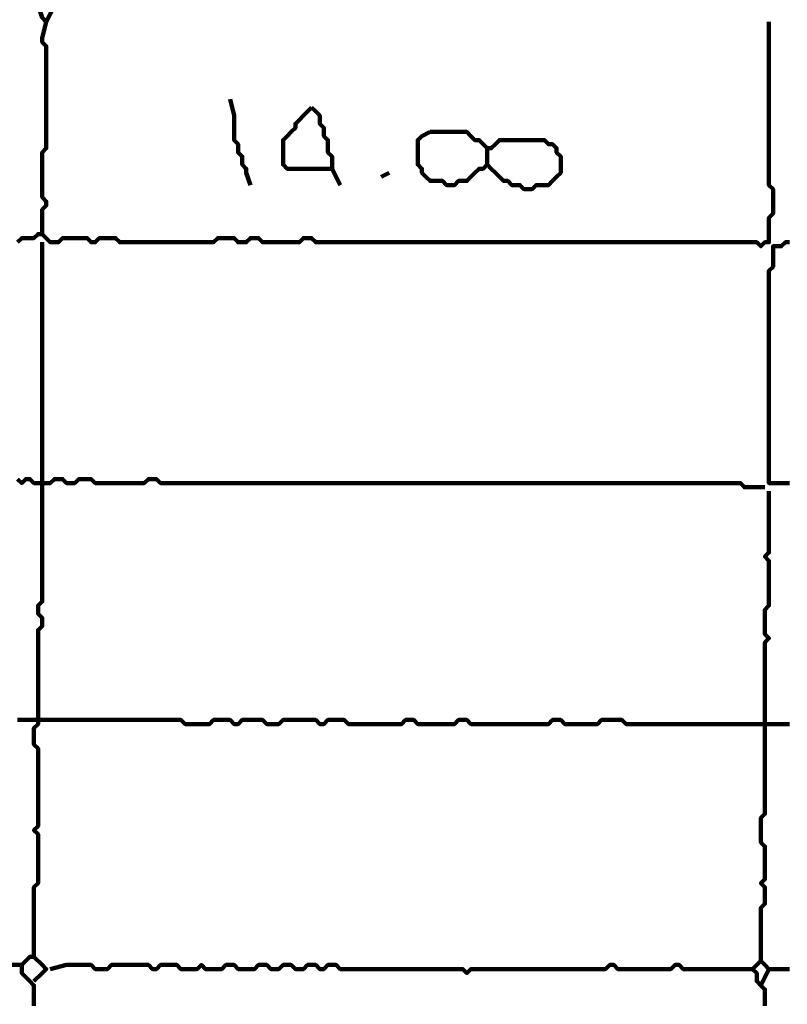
# Model space of a CAD drawing. Header units: metres. Extents: x 1959 to 4131, y 3282 to 4313.
# Tile 121 of 256: x 2374.91 to 2376.65, y 4296.73 to 4298.95. Entities that reach past the tile are written whole.
import ezdxf

# ---------------------------------------------------------------- set-up
doc = ezdxf.new("R2010")
doc.units = ezdxf.units.M
doc.layers.add('P', color=250, linetype='Continuous', lineweight=100)

msp = doc.modelspace()

# ---------------------------------------------------------------- linework, layer by layer
at = {"layer": 'P', "color": 0, "linetype": 'Continuous'}
for points in [[(2374.9523, 4298.9871), (2374.9616, 4298.9594), (2374.9708, 4298.9502), (2374.9892, 4298.9871)], [(2374.9708, 4298.9502), (2374.9616, 4298.9133), (2374.9616, 4298.904), (2374.9708, 4298.8948), (2374.9708, 4298.8856), (2374.9708, 4298.8763), (2374.9708, 4298.8671), (2374.9708, 4298.8579), (2374.9708, 4298.8486), (2374.9708, 4298.8394), (2374.9708, 4298.8302), (2374.9708, 4298.8209), (2374.9708, 4298.8117), (2374.9708, 4298.8025), (2374.9708, 4298.7933), (2374.9708, 4298.784), (2374.9708, 4298.7748), (2374.9708, 4298.7656), (2374.9708, 4298.7563), (2374.9708, 4298.7471), (2374.9708, 4298.7379), (2374.9708, 4298.7286), (2374.9708, 4298.7194), (2374.9708, 4298.7102), (2374.9708, 4298.7009), (2374.9708, 4298.6917), (2374.9708, 4298.6825), (2374.9708, 4298.6733), (2374.9708, 4298.664), (2374.9616, 4298.6548), (2374.9616, 4298.6456), (2374.9616, 4298.6363), (2374.9616, 4298.6271), (2374.9616, 4298.6179), (2374.9616, 4298.6086), (2374.9616, 4298.5994), (2374.9616, 4298.5902), (2374.9616, 4298.5809), (2374.9616, 4298.5717), (2374.9616, 4298.5625), (2374.9616, 4298.5533), (2374.9708, 4298.544), (2374.9708, 4298.5348), (2374.9616, 4298.5256), (2374.9616, 4298.5163), (2374.9616, 4298.5071), (2374.9616, 4298.4979), (2374.9616, 4298.4886), (2374.9616, 4298.4794), (2374.9616, 4298.4702), (2374.9523, 4298.4702), (2374.9431, 4298.4609), (2374.9339, 4298.4609), (2374.9246, 4298.4609), (2374.9154, 4298.4609), (2374.9062, 4298.4517)], [(2376.6046, 4298.9502), (2376.6046, 4298.9133), (2376.6046, 4298.904), (2376.6046, 4298.8948), (2376.6046, 4298.8856), (2376.6046, 4298.8763), (2376.6046, 4298.8671), (2376.6046, 4298.8579), (2376.6046, 4298.8486), (2376.6046, 4298.8394), (2376.6046, 4298.8302), (2376.6046, 4298.8209), (2376.6046, 4298.8117), (2376.6046, 4298.8025), (2376.6046, 4298.7933), (2376.6046, 4298.784), (2376.6046, 4298.7748), (2376.6046, 4298.7656), (2376.6046, 4298.7563), (2376.6046, 4298.7471), (2376.6046, 4298.7379), (2376.6046, 4298.7286), (2376.6046, 4298.7194), (2376.6046, 4298.7102), (2376.6046, 4298.7009), (2376.6046, 4298.6917), (2376.6046, 4298.6825), (2376.6046, 4298.6733), (2376.6046, 4298.664), (2376.6046, 4298.6548), (2376.6046, 4298.6456), (2376.6046, 4298.6363), (2376.6046, 4298.6271), (2376.6046, 4298.6179), (2376.6046, 4298.6086), (2376.6046, 4298.5994), (2376.6046, 4298.5902), (2376.6046, 4298.5809), (2376.6139, 4298.5717), (2376.6139, 4298.5625), (2376.6139, 4298.5533), (2376.6139, 4298.544), (2376.6139, 4298.5348), (2376.6139, 4298.5256), (2376.6139, 4298.5163), (2376.6046, 4298.5071), (2376.6046, 4298.4979), (2376.6046, 4298.4886), (2376.6046, 4298.4794), (2376.6046, 4298.4702), (2376.6046, 4298.4609), (2376.6046, 4298.4517), (2376.5954, 4298.4517), (2376.5862, 4298.4425), (2376.5769, 4298.4517), (2376.5677, 4298.4517), (2376.5585, 4298.4517), (2376.5492, 4298.4517), (2376.54, 4298.4517), (2376.5308, 4298.4517), (2376.5216, 4298.4517), (2376.5123, 4298.4517), (2376.5031, 4298.4517), (2376.4939, 4298.4517), (2376.4846, 4298.4517), (2376.4754, 4298.4517), (2376.4662, 4298.4517), (2376.4569, 4298.4517), (2376.4477, 4298.4517), (2376.4385, 4298.4517), (2376.4292, 4298.4517), (2376.42, 4298.4517), (2376.4108, 4298.4517), (2376.4016, 4298.4517), (2376.3923, 4298.4517), (2376.3831, 4298.4517), (2376.3739, 4298.4517), (2376.3646, 4298.4517), (2376.3554, 4298.4517), (2376.3462, 4298.4517), (2376.3369, 4298.4517), (2376.3277, 4298.4517), (2376.3185, 4298.4517), (2376.3092, 4298.4517), (2376.3, 4298.4517), (2376.2908, 4298.4517), (2376.2816, 4298.4517), (2376.2723, 4298.4517), (2376.2631, 4298.4517), (2376.2539, 4298.4517), (2376.2446, 4298.4517), (2376.2354, 4298.4517), (2376.2262, 4298.4517), (2376.2169, 4298.4517), (2376.2077, 4298.4517), (2376.1985, 4298.4517), (2376.1892, 4298.4517), (2376.18, 4298.4517), (2376.1708, 4298.4517), (2376.1616, 4298.4517), (2376.1523, 4298.4517), (2376.1431, 4298.4517), (2376.1339, 4298.4517), (2376.1246, 4298.4517), (2376.1154, 4298.4517), (2376.1062, 4298.4517), (2376.0969, 4298.4517), (2376.0877, 4298.4517), (2376.0785, 4298.4517), (2376.0692, 4298.4517), (2376.06, 4298.4517), (2376.0508, 4298.4517), (2376.0416, 4298.4517), (2376.0323, 4298.4517), (2376.0231, 4298.4517), (2376.0139, 4298.4517), (2376.0046, 4298.4517), (2375.9954, 4298.4517), (2375.9862, 4298.4517), (2375.9769, 4298.4517), (2375.9677, 4298.4517), (2375.9585, 4298.4517), (2375.9492, 4298.4517), (2375.94, 4298.4517), (2375.9308, 4298.4517), (2375.9216, 4298.4517), (2375.9123, 4298.4517), (2375.9031, 4298.4517), (2375.8939, 4298.4517), (2375.8846, 4298.4517), (2375.8754, 4298.4517), (2375.8662, 4298.4517), (2375.8569, 4298.4517), (2375.8477, 4298.4517), (2375.8385, 4298.4517), (2375.8292, 4298.4517), (2375.82, 4298.4517), (2375.8108, 4298.4517), (2375.8016, 4298.4517), (2375.7923, 4298.4517), (2375.7831, 4298.4517), (2375.7739, 4298.4517), (2375.7646, 4298.4517), (2375.7554, 4298.4517), (2375.7462, 4298.4517), (2375.7369, 4298.4517), (2375.7277, 4298.4517), (2375.7185, 4298.4517), (2375.7092, 4298.4517), (2375.7, 4298.4517), (2375.6908, 4298.4517), (2375.6816, 4298.4517), (2375.6723, 4298.4517), (2375.6631, 4298.4517), (2375.6539, 4298.4517), (2375.6446, 4298.4517), (2375.6354, 4298.4517), (2375.6262, 4298.4517), (2375.6169, 4298.4517), (2375.6077, 4298.4517), (2375.5985, 4298.4517), (2375.5892, 4298.4517), (2375.58, 4298.4517), (2375.5708, 4298.4609), (2375.5616, 4298.4609), (2375.5523, 4298.4609), (2375.5431, 4298.4517), (2375.5339, 4298.4517), (2375.5246, 4298.4517), (2375.5154, 4298.4517), (2375.5062, 4298.4517), (2375.4969, 4298.4517), (2375.4877, 4298.4517), (2375.4785, 4298.4517), (2375.4692, 4298.4517), (2375.46, 4298.4517), (2375.4508, 4298.4609), (2375.4416, 4298.4609), (2375.4323, 4298.4609), (2375.4231, 4298.4517), (2375.4139, 4298.4517), (2375.4046, 4298.4517), (2375.3954, 4298.4609), (2375.3862, 4298.4609), (2375.3769, 4298.4609), (2375.3677, 4298.4609), (2375.3585, 4298.4609), (2375.3492, 4298.4517), (2375.34, 4298.4517), (2375.3308, 4298.4517), (2375.3216, 4298.4517), (2375.3123, 4298.4517), (2375.3031, 4298.4517), (2375.2939, 4298.4517), (2375.2846, 4298.4517), (2375.2754, 4298.4517), (2375.2662, 4298.4517), (2375.2569, 4298.4517), (2375.2477, 4298.4517), (2375.2385, 4298.4517), (2375.2292, 4298.4517), (2375.22, 4298.4517), (2375.2108, 4298.4517), (2375.2016, 4298.4517), (2375.1923, 4298.4517), (2375.1831, 4298.4517), (2375.1739, 4298.4517), (2375.1646, 4298.4517), (2375.1554, 4298.4517), (2375.1462, 4298.4517), (2375.1369, 4298.4517), (2375.1277, 4298.4609), (2375.1185, 4298.4609), (2375.1092, 4298.4609), (2375.1, 4298.4609), (2375.0908, 4298.4609), (2375.0816, 4298.4517), (2375.0723, 4298.4517), (2375.0631, 4298.4609), (2375.0539, 4298.4609), (2375.0446, 4298.4609), (2375.0354, 4298.4609), (2375.0262, 4298.4609), (2375.0169, 4298.4609), (2375.0077, 4298.4609), (2374.9985, 4298.4517), (2374.9892, 4298.4517), (2374.98, 4298.4517), (2374.9616, 4298.4702)], [(2375.3862, 4298.7748), (2375.3954, 4298.7379), (2375.3954, 4298.7286), (2375.3954, 4298.7194), (2375.3954, 4298.7102), (2375.3954, 4298.7009), (2375.3954, 4298.6917), (2375.3954, 4298.6825), (2375.4046, 4298.6733), (2375.4046, 4298.664), (2375.4046, 4298.6548), (2375.4139, 4298.6456), (2375.4139, 4298.6363), (2375.4139, 4298.6271), (2375.4231, 4298.6179), (2375.4231, 4298.6086), (2375.4323, 4298.5809)], [(2375.5708, 4298.7563), (2375.58, 4298.7471), (2375.5892, 4298.7379), (2375.5892, 4298.7286), (2375.5892, 4298.7194), (2375.5985, 4298.7102), (2375.5985, 4298.7009), (2375.5985, 4298.6917), (2375.6077, 4298.6825), (2375.6077, 4298.6733), (2375.6077, 4298.664), (2375.6077, 4298.6548), (2375.6169, 4298.6456), (2375.6169, 4298.6363), (2375.6169, 4298.6271), (2375.6169, 4298.6179), (2375.6077, 4298.6179), (2375.5985, 4298.6179), (2375.5892, 4298.6179), (2375.58, 4298.6179), (2375.5708, 4298.6179), (2375.5616, 4298.6179), (2375.5523, 4298.6179), (2375.5431, 4298.6179), (2375.5339, 4298.6179), (2375.5246, 4298.6179), (2375.5154, 4298.6179), (2375.5062, 4298.6271), (2375.5062, 4298.6363), (2375.5062, 4298.6456), (2375.5062, 4298.6548), (2375.5062, 4298.664), (2375.5062, 4298.6733), (2375.5062, 4298.6825), (2375.5154, 4298.6917), (2375.5246, 4298.7009), (2375.5339, 4298.7102), (2375.5339, 4298.7194), (2375.5431, 4298.7286), (2375.5523, 4298.7379), (2375.5708, 4298.7563)], [(2375.8385, 4298.7009), (2375.8477, 4298.7009), (2375.8569, 4298.7009), (2375.8662, 4298.7009), (2375.8754, 4298.7009), (2375.8846, 4298.7009), (2375.8939, 4298.7009), (2375.9031, 4298.7009), (2375.9123, 4298.7009), (2375.9216, 4298.7009), (2375.9308, 4298.6917), (2375.94, 4298.6825), (2375.9492, 4298.6825), (2375.9585, 4298.6733), (2375.9677, 4298.664), (2375.9769, 4298.664), (2375.9862, 4298.6733), (2375.9954, 4298.6825), (2376.0046, 4298.6825), (2376.0139, 4298.6825), (2376.0231, 4298.6825), (2376.0323, 4298.6825), (2376.0416, 4298.6825), (2376.0508, 4298.6825), (2376.06, 4298.6825), (2376.0692, 4298.6825), (2376.0785, 4298.6825), (2376.0877, 4298.6825), (2376.0969, 4298.6825), (2376.1062, 4298.6733), (2376.1154, 4298.6733), (2376.1246, 4298.664), (2376.1246, 4298.6548), (2376.1339, 4298.6456), (2376.1339, 4298.6363), (2376.1339, 4298.6271), (2376.1339, 4298.6179), (2376.1339, 4298.6086), (2376.1246, 4298.5994), (2376.1154, 4298.5902), (2376.1062, 4298.5809), (2376.0969, 4298.5809), (2376.0877, 4298.5809), (2376.0785, 4298.5809), (2376.0692, 4298.5717), (2376.06, 4298.5717), (2376.0508, 4298.5717), (2376.0416, 4298.5809), (2376.0323, 4298.5809), (2376.0231, 4298.5809), (2376.0139, 4298.5902), (2376.0046, 4298.5902), (2375.9954, 4298.5994), (2375.9862, 4298.6086), (2375.9769, 4298.6179), (2375.9677, 4298.6271), (2375.9585, 4298.6179), (2375.9492, 4298.6179), (2375.94, 4298.6086), (2375.9308, 4298.5994), (2375.9216, 4298.5902), (2375.9123, 4298.5902), (2375.9031, 4298.5902), (2375.8939, 4298.5809), (2375.8846, 4298.5809), (2375.8754, 4298.5809), (2375.8662, 4298.5902), (2375.8569, 4298.5902), (2375.8477, 4298.5902), (2375.8385, 4298.5902), (2375.8292, 4298.5994), (2375.82, 4298.6086), (2375.82, 4298.6179), (2375.8108, 4298.6271), (2375.8108, 4298.6363), (2375.8108, 4298.6456), (2375.8108, 4298.6548), (2375.8108, 4298.664), (2375.8108, 4298.6733), (2375.8108, 4298.6825), (2375.82, 4298.6917), (2375.8385, 4298.7009)], [(2375.9677, 4298.664), (2375.9677, 4298.6271)], [(2375.6169, 4298.6179), (2375.6354, 4298.5809)], [(2375.7462, 4298.6086), (2375.7277, 4298.5994)], [(2374.9616, 4298.4517), (2374.9616, 4298.4148), (2374.9616, 4298.4056), (2374.9616, 4298.3963), (2374.9616, 4298.3871), (2374.9616, 4298.3779), (2374.9616, 4298.3686), (2374.9616, 4298.3594), (2374.9616, 4298.3502), (2374.9616, 4298.3409), (2374.9616, 4298.3317), (2374.9616, 4298.3225), (2374.9616, 4298.3133), (2374.9616, 4298.304), (2374.9616, 4298.2948), (2374.9616, 4298.2856), (2374.9616, 4298.2763), (2374.9616, 4298.2671), (2374.9616, 4298.2579), (2374.9616, 4298.2486), (2374.9616, 4298.2394), (2374.9616, 4298.2302), (2374.9616, 4298.2209), (2374.9616, 4298.2117), (2374.9616, 4298.2025), (2374.9616, 4298.1933), (2374.9616, 4298.184), (2374.9616, 4298.1748), (2374.9616, 4298.1656), (2374.9616, 4298.1563), (2374.9616, 4298.1471), (2374.9616, 4298.1379), (2374.9616, 4298.1286), (2374.9616, 4298.1194), (2374.9616, 4298.1102), (2374.9616, 4298.1009), (2374.9616, 4298.0917), (2374.9616, 4298.0825), (2374.9616, 4298.0733), (2374.9616, 4298.064), (2374.9616, 4298.0548), (2374.9616, 4298.0456), (2374.9616, 4298.0363), (2374.9616, 4298.0271), (2374.9616, 4298.0179), (2374.9616, 4298.0086), (2374.9616, 4297.9994), (2374.9616, 4297.9902), (2374.9616, 4297.9809), (2374.9616, 4297.9717), (2374.9616, 4297.9625), (2374.9616, 4297.9533), (2374.9616, 4297.944), (2374.9616, 4297.9348), (2374.9616, 4297.9256), (2374.9616, 4297.9163), (2374.9616, 4297.9071), (2374.9616, 4297.8979), (2374.9616, 4297.8886), (2374.9616, 4297.8794), (2374.9616, 4297.8702), (2374.9616, 4297.8609), (2374.9616, 4297.8517), (2374.9616, 4297.8425), (2374.9616, 4297.8333), (2374.9616, 4297.824), (2374.9616, 4297.8148), (2374.9616, 4297.8056), (2374.9616, 4297.7963), (2374.9616, 4297.7871), (2374.9616, 4297.7779), (2374.9616, 4297.7686), (2374.9616, 4297.7594), (2374.9616, 4297.7502), (2374.9616, 4297.7409), (2374.9616, 4297.7317), (2374.9616, 4297.7225), (2374.9616, 4297.7133), (2374.9616, 4297.704), (2374.9616, 4297.6948), (2374.9616, 4297.6856), (2374.9616, 4297.6763), (2374.9616, 4297.6671), (2374.9616, 4297.6579), (2374.9616, 4297.6486), (2374.9616, 4297.6394), (2374.9523, 4297.6302), (2374.9523, 4297.6209), (2374.9523, 4297.6117), (2374.9616, 4297.6025), (2374.9616, 4297.5933), (2374.9616, 4297.584), (2374.9523, 4297.5748), (2374.9523, 4297.5656), (2374.9523, 4297.5563), (2374.9523, 4297.5471), (2374.9523, 4297.5379), (2374.9523, 4297.5286), (2374.9523, 4297.5194), (2374.9523, 4297.5102), (2374.9523, 4297.5009), (2374.9523, 4297.4917), (2374.9523, 4297.4825), (2374.9523, 4297.4733), (2374.9523, 4297.464), (2374.9523, 4297.4548), (2374.9523, 4297.4456), (2374.9523, 4297.4363), (2374.9523, 4297.4271), (2374.9523, 4297.4179), (2374.9523, 4297.4086), (2374.9523, 4297.3994), (2374.9523, 4297.3902), (2374.9523, 4297.3809), (2374.9523, 4297.3717), (2374.9523, 4297.3625), (2374.9431, 4297.3533), (2374.9431, 4297.344), (2374.9431, 4297.3348), (2374.9431, 4297.3256), (2374.9431, 4297.3163), (2374.9523, 4297.3071), (2374.9523, 4297.2979), (2374.9523, 4297.2886), (2374.9523, 4297.2794), (2374.9523, 4297.2702), (2374.9523, 4297.2609), (2374.9523, 4297.2517), (2374.9523, 4297.2425), (2374.9523, 4297.2333), (2374.9523, 4297.224), (2374.9523, 4297.2148), (2374.9523, 4297.2056), (2374.9523, 4297.1963), (2374.9523, 4297.1871), (2374.9523, 4297.1779), (2374.9523, 4297.1686), (2374.9523, 4297.1594), (2374.9523, 4297.1502), (2374.9523, 4297.1409), (2374.9523, 4297.1317), (2374.9431, 4297.1225), (2374.9523, 4297.1133), (2374.9523, 4297.104), (2374.9523, 4297.0948), (2374.9523, 4297.0856), (2374.9523, 4297.0763), (2374.9523, 4297.0671), (2374.9523, 4297.0579), (2374.9523, 4297.0486), (2374.9523, 4297.0394), (2374.9523, 4297.0302), (2374.9523, 4297.0209), (2374.9523, 4297.0117), (2374.9523, 4297.0025), (2374.9431, 4296.9933), (2374.9431, 4296.984), (2374.9431, 4296.9748), (2374.9431, 4296.9656), (2374.9431, 4296.9563), (2374.9431, 4296.9471), (2374.9431, 4296.9379), (2374.9431, 4296.9286), (2374.9431, 4296.9194), (2374.9431, 4296.9102), (2374.9431, 4296.9009), (2374.9431, 4296.8917), (2374.9431, 4296.8825), (2374.9431, 4296.8733), (2374.9431, 4296.864), (2374.9431, 4296.8548), (2374.9431, 4296.8456), (2374.9431, 4296.8363), (2374.9339, 4296.8363), (2374.9246, 4296.8271), (2374.9154, 4296.8179), (2374.9154, 4296.8086), (2374.9154, 4296.7994), (2374.9246, 4296.7902), (2374.9339, 4296.7809), (2374.9431, 4296.7717), (2374.9431, 4296.7625), (2374.9431, 4296.7533), (2374.9431, 4296.744), (2374.9431, 4296.7348), (2374.9431, 4296.7256)], [(2376.6508, 4297.9071), (2376.6416, 4297.9071), (2376.6323, 4297.9071), (2376.6231, 4297.9071), (2376.6139, 4297.9071), (2376.6046, 4297.9071), (2376.6046, 4297.9163), (2376.6046, 4297.9256), (2376.6046, 4297.9348), (2376.6046, 4297.944), (2376.6046, 4297.9533), (2376.6046, 4297.9625), (2376.6046, 4297.9717), (2376.6046, 4297.9809), (2376.6046, 4297.9902), (2376.6046, 4297.9994), (2376.6046, 4298.0086), (2376.6046, 4298.0179), (2376.6046, 4298.0271), (2376.6046, 4298.0363), (2376.6046, 4298.0456), (2376.6046, 4298.0548), (2376.6046, 4298.064), (2376.6046, 4298.0733), (2376.6046, 4298.0825), (2376.6046, 4298.0917), (2376.6046, 4298.1009), (2376.6046, 4298.1102), (2376.6046, 4298.1194), (2376.6046, 4298.1286), (2376.6046, 4298.1379), (2376.6046, 4298.1471), (2376.6046, 4298.1563), (2376.6046, 4298.1656), (2376.6046, 4298.1748), (2376.6046, 4298.184), (2376.6046, 4298.1933), (2376.6046, 4298.2025), (2376.6046, 4298.2117), (2376.6046, 4298.2209), (2376.6046, 4298.2302), (2376.6046, 4298.2394), (2376.6046, 4298.2486), (2376.6046, 4298.2579), (2376.6046, 4298.2671), (2376.6046, 4298.2763), (2376.6046, 4298.2856), (2376.6046, 4298.2948), (2376.6046, 4298.304), (2376.6046, 4298.3133), (2376.6046, 4298.3225), (2376.6046, 4298.3317), (2376.6046, 4298.3409), (2376.6046, 4298.3502), (2376.6046, 4298.3594), (2376.6046, 4298.3686), (2376.6046, 4298.3779), (2376.6046, 4298.3871), (2376.6139, 4298.3963), (2376.6139, 4298.4056), (2376.6139, 4298.4148), (2376.6139, 4298.424), (2376.6139, 4298.4333), (2376.6139, 4298.4425), (2376.6231, 4298.4425), (2376.6323, 4298.4425), (2376.6416, 4298.4517), (2376.6508, 4298.4517)], [(2374.9062, 4297.9163), (2374.9154, 4297.9071), (2374.9246, 4297.9163), (2374.9339, 4297.9163), (2374.9431, 4297.9071), (2374.9523, 4297.9071), (2374.9616, 4297.9071), (2374.9708, 4297.9071), (2374.98, 4297.9071), (2374.9892, 4297.9163), (2374.9985, 4297.9163), (2375.0077, 4297.9163), (2375.0169, 4297.9071), (2375.0262, 4297.9071), (2375.0354, 4297.9071), (2375.0446, 4297.9163), (2375.0539, 4297.9163), (2375.0631, 4297.9163), (2375.0723, 4297.9163), (2375.0816, 4297.9071), (2375.0908, 4297.9071), (2375.1, 4297.9071), (2375.1092, 4297.9071), (2375.1185, 4297.9071), (2375.1277, 4297.9071), (2375.1369, 4297.9071), (2375.1462, 4297.9071), (2375.1554, 4297.9071), (2375.1646, 4297.9071), (2375.1739, 4297.9071), (2375.1831, 4297.9071), (2375.1923, 4297.9071), (2375.2016, 4297.9163), (2375.2108, 4297.9163), (2375.22, 4297.9163), (2375.2292, 4297.9071), (2375.2385, 4297.9071), (2375.2477, 4297.9071), (2375.2569, 4297.9071), (2375.2662, 4297.9071), (2375.2754, 4297.9071), (2375.2846, 4297.9071), (2375.2939, 4297.9071), (2375.3031, 4297.9071), (2375.3123, 4297.9071), (2375.3216, 4297.9071), (2375.3308, 4297.9071), (2375.34, 4297.9071), (2375.3492, 4297.9071), (2375.3585, 4297.9071), (2375.3677, 4297.9071), (2375.3769, 4297.9071), (2375.3862, 4297.9071), (2375.3954, 4297.9071), (2375.4046, 4297.9071), (2375.4139, 4297.9071), (2375.4231, 4297.9071), (2375.4323, 4297.9071), (2375.4416, 4297.9071), (2375.4508, 4297.9071), (2375.46, 4297.9071), (2375.4692, 4297.9071), (2375.4785, 4297.9071), (2375.4877, 4297.9071), (2375.4969, 4297.9071), (2375.5062, 4297.9071), (2375.5154, 4297.9071), (2375.5246, 4297.9071), (2375.5339, 4297.9071), (2375.5431, 4297.9071), (2375.5523, 4297.9071), (2375.5616, 4297.9071), (2375.5708, 4297.9071), (2375.58, 4297.9071), (2375.5892, 4297.9071), (2375.5985, 4297.9071), (2375.6077, 4297.9071), (2375.6169, 4297.9071), (2375.6262, 4297.9071), (2375.6354, 4297.9071), (2375.6446, 4297.9071), (2375.6539, 4297.9071), (2375.6631, 4297.9071), (2375.6723, 4297.9071), (2375.6816, 4297.9071), (2375.6908, 4297.9071), (2375.7, 4297.9071), (2375.7092, 4297.9071), (2375.7185, 4297.9071), (2375.7277, 4297.9071), (2375.7369, 4297.9071), (2375.7462, 4297.9071), (2375.7554, 4297.9071), (2375.7646, 4297.9071), (2375.7739, 4297.9071), (2375.7831, 4297.9071), (2375.7923, 4297.9071), (2375.8016, 4297.9071), (2375.8108, 4297.9071), (2375.82, 4297.9071), (2375.8292, 4297.9071), (2375.8385, 4297.9071), (2375.8477, 4297.9071), (2375.8569, 4297.9071), (2375.8662, 4297.9071), (2375.8754, 4297.9071), (2375.8846, 4297.9071), (2375.8939, 4297.9071), (2375.9031, 4297.9071), (2375.9123, 4297.9071), (2375.9216, 4297.9071), (2375.9308, 4297.9071), (2375.94, 4297.9071), (2375.9492, 4297.9071), (2375.9585, 4297.9071), (2375.9677, 4297.9071), (2375.9769, 4297.9071), (2375.9862, 4297.9071), (2375.9954, 4297.9071), (2376.0046, 4297.9071), (2376.0139, 4297.9071), (2376.0231, 4297.9071), (2376.0323, 4297.9071), (2376.0416, 4297.9071), (2376.0508, 4297.9071), (2376.06, 4297.9071), (2376.0692, 4297.9071), (2376.0785, 4297.9071), (2376.0877, 4297.9071), (2376.0969, 4297.9071), (2376.1062, 4297.9071), (2376.1154, 4297.9071), (2376.1246, 4297.9071), (2376.1339, 4297.9071), (2376.1431, 4297.9071), (2376.1523, 4297.9071), (2376.1616, 4297.9071), (2376.1708, 4297.9071), (2376.18, 4297.9071), (2376.1892, 4297.9071), (2376.1985, 4297.9071), (2376.2077, 4297.9071), (2376.2169, 4297.9071), (2376.2262, 4297.9071), (2376.2354, 4297.9071), (2376.2446, 4297.9071), (2376.2539, 4297.9071), (2376.2631, 4297.9071), (2376.2723, 4297.9071), (2376.2816, 4297.9071), (2376.2908, 4297.9071), (2376.3, 4297.9071), (2376.3092, 4297.9071), (2376.3185, 4297.9071), (2376.3277, 4297.9071), (2376.3369, 4297.9071), (2376.3462, 4297.9071), (2376.3554, 4297.9071), (2376.3646, 4297.9071), (2376.3739, 4297.9071), (2376.3831, 4297.9071), (2376.3923, 4297.9071), (2376.4016, 4297.9071), (2376.4108, 4297.9071), (2376.42, 4297.9071), (2376.4292, 4297.9071), (2376.4385, 4297.9071), (2376.4477, 4297.9071), (2376.4569, 4297.9071), (2376.4662, 4297.9071), (2376.4754, 4297.9071), (2376.4846, 4297.9071), (2376.4939, 4297.9071), (2376.5031, 4297.9071), (2376.5123, 4297.9071), (2376.5216, 4297.9071), (2376.5308, 4297.9071), (2376.54, 4297.9071), (2376.5492, 4297.8979), (2376.5954, 4297.8979)], [(2376.6046, 4297.8886), (2376.6046, 4297.8517), (2376.6046, 4297.8425), (2376.6046, 4297.8333), (2376.6046, 4297.824), (2376.6046, 4297.8148), (2376.6046, 4297.8056), (2376.6046, 4297.7963), (2376.6046, 4297.7871), (2376.6046, 4297.7779), (2376.6046, 4297.7686), (2376.6046, 4297.7594), (2376.6046, 4297.7502), (2376.5954, 4297.7409), (2376.6046, 4297.7317), (2376.6046, 4297.7225), (2376.6046, 4297.7133), (2376.6046, 4297.704), (2376.6046, 4297.6948), (2376.6046, 4297.6856), (2376.6046, 4297.6763), (2376.6046, 4297.6671), (2376.6046, 4297.6579), (2376.6046, 4297.6486), (2376.6046, 4297.6394), (2376.6046, 4297.6302), (2376.5954, 4297.6209), (2376.5954, 4297.6117), (2376.5954, 4297.6025), (2376.5954, 4297.5933), (2376.5954, 4297.584), (2376.5954, 4297.5748), (2376.5954, 4297.5656), (2376.6046, 4297.5563), (2376.5954, 4297.5471), (2376.5954, 4297.5379), (2376.5954, 4297.5286), (2376.5954, 4297.5194), (2376.5954, 4297.5102), (2376.5954, 4297.5009), (2376.5954, 4297.4917), (2376.5954, 4297.4825), (2376.5954, 4297.4733), (2376.5954, 4297.464), (2376.5954, 4297.4548), (2376.5954, 4297.4456), (2376.5954, 4297.4363), (2376.5954, 4297.4271), (2376.5954, 4297.4179), (2376.5954, 4297.4086), (2376.5954, 4297.3994), (2376.5954, 4297.3902), (2376.5954, 4297.3809), (2376.5954, 4297.3717), (2376.5954, 4297.3625), (2376.5954, 4297.3533), (2376.5954, 4297.344), (2376.5954, 4297.3348), (2376.5954, 4297.3256), (2376.5954, 4297.3163), (2376.5954, 4297.3071), (2376.5954, 4297.2979), (2376.5954, 4297.2886), (2376.5954, 4297.2794), (2376.5954, 4297.2702), (2376.5954, 4297.2609), (2376.5954, 4297.2517), (2376.5954, 4297.2425), (2376.5954, 4297.2333), (2376.5954, 4297.224), (2376.5954, 4297.2148), (2376.5954, 4297.2056), (2376.5954, 4297.1963), (2376.5954, 4297.1871), (2376.5954, 4297.1779), (2376.5954, 4297.1686), (2376.5954, 4297.1594), (2376.5862, 4297.1502), (2376.5862, 4297.1409), (2376.5862, 4297.1317), (2376.5862, 4297.1225), (2376.5862, 4297.1133), (2376.5862, 4297.104), (2376.5862, 4297.0948), (2376.5954, 4297.0856), (2376.5954, 4297.0763), (2376.5954, 4297.0671), (2376.5954, 4297.0579), (2376.5954, 4297.0486), (2376.5954, 4297.0394), (2376.5954, 4297.0302), (2376.5954, 4297.0209), (2376.5954, 4297.0117), (2376.5862, 4297.0025), (2376.5954, 4296.9933), (2376.5954, 4296.984), (2376.5954, 4296.9748), (2376.5954, 4296.9656), (2376.5954, 4296.9563), (2376.5862, 4296.9471), (2376.5862, 4296.9379), (2376.5862, 4296.9286), (2376.5862, 4296.9194), (2376.5862, 4296.9102), (2376.5862, 4296.9009), (2376.5862, 4296.8917), (2376.5862, 4296.8825), (2376.5862, 4296.8733), (2376.5862, 4296.8271)], [(2376.6508, 4297.3625), (2376.6416, 4297.3625), (2376.6323, 4297.3625), (2376.6231, 4297.3625), (2376.6139, 4297.3625), (2376.6046, 4297.3625), (2376.5954, 4297.3625), (2376.5862, 4297.3625), (2376.5769, 4297.3625), (2376.5677, 4297.3625), (2376.5585, 4297.3625), (2376.5492, 4297.3625), (2376.54, 4297.3625), (2376.5308, 4297.3625), (2376.5216, 4297.3625), (2376.5123, 4297.3625), (2376.5031, 4297.3625), (2376.4939, 4297.3625), (2376.4846, 4297.3625), (2376.4754, 4297.3625), (2376.4662, 4297.3625), (2376.4569, 4297.3625), (2376.4477, 4297.3625), (2376.4385, 4297.3625), (2376.4292, 4297.3625), (2376.42, 4297.3625), (2376.4108, 4297.3625), (2376.4016, 4297.3625), (2376.3923, 4297.3625), (2376.3831, 4297.3625), (2376.3739, 4297.3625), (2376.3646, 4297.3625), (2376.3554, 4297.3625), (2376.3462, 4297.3625), (2376.3369, 4297.3625), (2376.3277, 4297.3625), (2376.3185, 4297.3625), (2376.3092, 4297.3625), (2376.3, 4297.3625), (2376.2908, 4297.3625), (2376.2816, 4297.3625), (2376.2723, 4297.3717), (2376.2631, 4297.3717), (2376.2539, 4297.3717), (2376.2446, 4297.3717), (2376.2354, 4297.3717), (2376.2262, 4297.3717), (2376.2169, 4297.3625), (2376.2077, 4297.3625), (2376.1985, 4297.3625), (2376.1892, 4297.3625), (2376.18, 4297.3625), (2376.1708, 4297.3625), (2376.1616, 4297.3625), (2376.1523, 4297.3625), (2376.1431, 4297.3625), (2376.1339, 4297.3717), (2376.1246, 4297.3717), (2376.1154, 4297.3717), (2376.1062, 4297.3625), (2376.0969, 4297.3625), (2376.0877, 4297.3625), (2376.0785, 4297.3625), (2376.0692, 4297.3625), (2376.06, 4297.3625), (2376.0508, 4297.3625), (2376.0416, 4297.3625), (2376.0323, 4297.3625), (2376.0231, 4297.3625), (2376.0139, 4297.3625), (2376.0046, 4297.3625), (2375.9954, 4297.3625), (2375.9862, 4297.3625), (2375.9769, 4297.3625), (2375.9677, 4297.3625), (2375.9585, 4297.3625), (2375.9492, 4297.3625), (2375.94, 4297.3625), (2375.9308, 4297.3625), (2375.9216, 4297.3717), (2375.9123, 4297.3717), (2375.9031, 4297.3717), (2375.8939, 4297.3625), (2375.8846, 4297.3625), (2375.8754, 4297.3625), (2375.8662, 4297.3625), (2375.8569, 4297.3625), (2375.8477, 4297.3625), (2375.8385, 4297.3625), (2375.8292, 4297.3625), (2375.82, 4297.3625), (2375.8108, 4297.3625), (2375.8016, 4297.3717), (2375.7923, 4297.3717), (2375.7831, 4297.3717), (2375.7739, 4297.3625), (2375.7646, 4297.3625), (2375.7554, 4297.3625), (2375.7462, 4297.3625), (2375.7369, 4297.3625), (2375.7277, 4297.3625), (2375.7185, 4297.3625), (2375.7092, 4297.3625), (2375.7, 4297.3625), (2375.6908, 4297.3625), (2375.6816, 4297.3625), (2375.6723, 4297.3625), (2375.6631, 4297.3625), (2375.6539, 4297.3625), (2375.6446, 4297.3717), (2375.6354, 4297.3717), (2375.6262, 4297.3717), (2375.6169, 4297.3717), (2375.6077, 4297.3717), (2375.5985, 4297.3625), (2375.5892, 4297.3625), (2375.58, 4297.3717), (2375.5708, 4297.3717), (2375.5616, 4297.3717), (2375.5523, 4297.3717), (2375.5431, 4297.3717), (2375.5339, 4297.3717), (2375.5246, 4297.3717), (2375.5154, 4297.3717), (2375.5062, 4297.3717), (2375.4969, 4297.3625), (2375.4877, 4297.3625), (2375.4785, 4297.3625), (2375.4692, 4297.3625), (2375.46, 4297.3717), (2375.4508, 4297.3717), (2375.4416, 4297.3717), (2375.4323, 4297.3717), (2375.4231, 4297.3717), (2375.4139, 4297.3717), (2375.4046, 4297.3625), (2375.3954, 4297.3625), (2375.3862, 4297.3717), (2375.3769, 4297.3717), (2375.3677, 4297.3717), (2375.3585, 4297.3717), (2375.3492, 4297.3717), (2375.34, 4297.3625), (2375.3308, 4297.3625), (2375.3216, 4297.3625), (2375.3123, 4297.3625), (2375.3031, 4297.3625), (2375.2939, 4297.3625), (2375.2846, 4297.3625), (2375.2754, 4297.3717), (2375.2662, 4297.3717), (2375.2569, 4297.3717), (2375.2477, 4297.3717), (2375.2385, 4297.3717), (2375.2292, 4297.3717), (2375.22, 4297.3717), (2375.2108, 4297.3717), (2375.2016, 4297.3717), (2375.1923, 4297.3717), (2375.1831, 4297.3717), (2375.1739, 4297.3717), (2375.1646, 4297.3717), (2375.1554, 4297.3717), (2375.1462, 4297.3717), (2375.1369, 4297.3717), (2375.1277, 4297.3717), (2375.1185, 4297.3717), (2375.1092, 4297.3717), (2375.1, 4297.3717), (2375.0908, 4297.3717), (2375.0816, 4297.3717), (2375.0723, 4297.3717), (2375.0631, 4297.3717), (2375.0539, 4297.3717), (2375.0446, 4297.3717), (2375.0354, 4297.3717), (2375.0262, 4297.3717), (2375.0169, 4297.3717), (2375.0077, 4297.3717), (2374.9985, 4297.3717), (2374.9892, 4297.3717), (2374.98, 4297.3717), (2374.9708, 4297.3717), (2374.9616, 4297.3717), (2374.9523, 4297.3717), (2374.9431, 4297.3717), (2374.9339, 4297.3717), (2374.9246, 4297.3717), (2374.9154, 4297.3717), (2374.9062, 4297.3717)], [(2374.9431, 4296.8363), (2374.9616, 4296.8179), (2374.9708, 4296.8086), (2374.9616, 4296.7994), (2374.9431, 4296.7809)], [(2376.5954, 4296.7256), (2376.5954, 4296.7348), (2376.5954, 4296.744), (2376.5954, 4296.7533), (2376.5954, 4296.7625), (2376.5862, 4296.7717), (2376.5769, 4296.7809), (2376.5769, 4296.7902), (2376.5769, 4296.7994), (2376.5677, 4296.8086), (2376.5769, 4296.8179), (2376.5862, 4296.8271), (2376.5954, 4296.8179), (2376.6046, 4296.8086), (2376.6139, 4296.8086), (2376.6231, 4296.8086), (2376.6323, 4296.8086), (2376.6416, 4296.8086), (2376.6508, 4296.8086)], [(2374.8785, 4296.8179), (2374.9154, 4296.8179)], [(2374.98, 4296.8086), (2375.0169, 4296.8179), (2375.0262, 4296.8179), (2375.0354, 4296.8179), (2375.0446, 4296.8179), (2375.0539, 4296.8179), (2375.0631, 4296.8179), (2375.0723, 4296.8179), (2375.0816, 4296.8086), (2375.0908, 4296.8086), (2375.1, 4296.8086), (2375.1092, 4296.8086), (2375.1185, 4296.8179), (2375.1277, 4296.8179), (2375.1369, 4296.8179), (2375.1462, 4296.8179), (2375.1554, 4296.8179), (2375.1646, 4296.8179), (2375.1739, 4296.8179), (2375.1831, 4296.8179), (2375.1923, 4296.8179), (2375.2016, 4296.8179), (2375.2108, 4296.8086), (2375.22, 4296.8086), (2375.2292, 4296.8179), (2375.2385, 4296.8179), (2375.2477, 4296.8179), (2375.2569, 4296.8179), (2375.2662, 4296.8179), (2375.2754, 4296.8086), (2375.2846, 4296.8086), (2375.2939, 4296.8086), (2375.3031, 4296.8086), (2375.3123, 4296.8086), (2375.3216, 4296.8179), (2375.3308, 4296.8086), (2375.34, 4296.8086), (2375.3492, 4296.8086), (2375.3585, 4296.8086), (2375.3677, 4296.8086), (2375.3769, 4296.8179), (2375.3862, 4296.8179), (2375.3954, 4296.8179), (2375.4046, 4296.8086), (2375.4139, 4296.8086), (2375.4231, 4296.8086), (2375.4323, 4296.8086), (2375.4416, 4296.8086), (2375.4508, 4296.8179), (2375.46, 4296.8179), (2375.4692, 4296.8179), (2375.4785, 4296.8086), (2375.4877, 4296.8086), (2375.4969, 4296.8086), (2375.5062, 4296.8179), (2375.5154, 4296.8179), (2375.5246, 4296.8179), (2375.5339, 4296.8086), (2375.5431, 4296.8086), (2375.5523, 4296.8086), (2375.5616, 4296.8179), (2375.5708, 4296.8179), (2375.58, 4296.8179), (2375.5892, 4296.8086), (2375.5985, 4296.8086), (2375.6077, 4296.8179), (2375.6169, 4296.8179), (2375.6262, 4296.8179), (2375.6354, 4296.8086), (2375.6446, 4296.8086), (2375.6539, 4296.8086), (2375.6631, 4296.8086), (2375.6723, 4296.8086), (2375.6816, 4296.8086), (2375.6908, 4296.8086), (2375.7, 4296.8086), (2375.7092, 4296.8086), (2375.7185, 4296.8086), (2375.7277, 4296.8086), (2375.7369, 4296.8086), (2375.7462, 4296.8086), (2375.7554, 4296.8086), (2375.7646, 4296.8086), (2375.7739, 4296.8086), (2375.7831, 4296.8086), (2375.7923, 4296.8086), (2375.8016, 4296.8086), (2375.8108, 4296.8086), (2375.82, 4296.8086), (2375.8292, 4296.8086), (2375.8385, 4296.8086), (2375.8477, 4296.8086), (2375.8569, 4296.8086), (2375.8662, 4296.8086), (2375.8754, 4296.8086), (2375.8846, 4296.8086), (2375.8939, 4296.8086), (2375.9031, 4296.8086), (2375.9123, 4296.8086), (2375.9216, 4296.7994), (2375.9308, 4296.8086), (2375.94, 4296.8086), (2375.9492, 4296.8086), (2375.9585, 4296.8086), (2375.9677, 4296.8086), (2375.9769, 4296.8086), (2375.9862, 4296.8086), (2375.9954, 4296.8086), (2376.0046, 4296.8086), (2376.0139, 4296.8086), (2376.0231, 4296.8086), (2376.0323, 4296.8086), (2376.0416, 4296.8086), (2376.0508, 4296.8086), (2376.06, 4296.8086), (2376.0692, 4296.8086), (2376.0785, 4296.8086), (2376.0877, 4296.8086), (2376.0969, 4296.8086), (2376.1062, 4296.8086), (2376.1154, 4296.8086), (2376.1246, 4296.8086), (2376.1339, 4296.8086), (2376.1431, 4296.8086), (2376.1523, 4296.8086), (2376.1616, 4296.8086), (2376.1708, 4296.8086), (2376.18, 4296.8086), (2376.1892, 4296.8086), (2376.1985, 4296.8086), (2376.2077, 4296.8086), (2376.2169, 4296.8086), (2376.2262, 4296.8086), (2376.2354, 4296.8086), (2376.2446, 4296.8179), (2376.2539, 4296.8179), (2376.2631, 4296.8086), (2376.2723, 4296.8086), (2376.2816, 4296.8086), (2376.2908, 4296.8086), (2376.3, 4296.8086), (2376.3092, 4296.8086), (2376.3185, 4296.8086), (2376.3277, 4296.8086), (2376.3369, 4296.8086), (2376.3462, 4296.8086), (2376.3554, 4296.8086), (2376.3646, 4296.8086), (2376.3739, 4296.8086), (2376.3831, 4296.8086), (2376.3923, 4296.8179), (2376.4016, 4296.8179), (2376.4108, 4296.8086), (2376.42, 4296.8086), (2376.4292, 4296.8086), (2376.4385, 4296.8086), (2376.4477, 4296.8086), (2376.4569, 4296.8086), (2376.4662, 4296.8086), (2376.4754, 4296.8086), (2376.4846, 4296.8086), (2376.4939, 4296.8086), (2376.5031, 4296.8086), (2376.5123, 4296.8086), (2376.5216, 4296.8086), (2376.5308, 4296.8086), (2376.54, 4296.8086), (2376.5492, 4296.8086), (2376.5677, 4296.8086)], [(2376.6046, 4296.8086), (2376.5862, 4296.7717)]]:
    msp.add_lwpolyline(points, dxfattribs=at)

doc.saveas('drawing.dxf')
